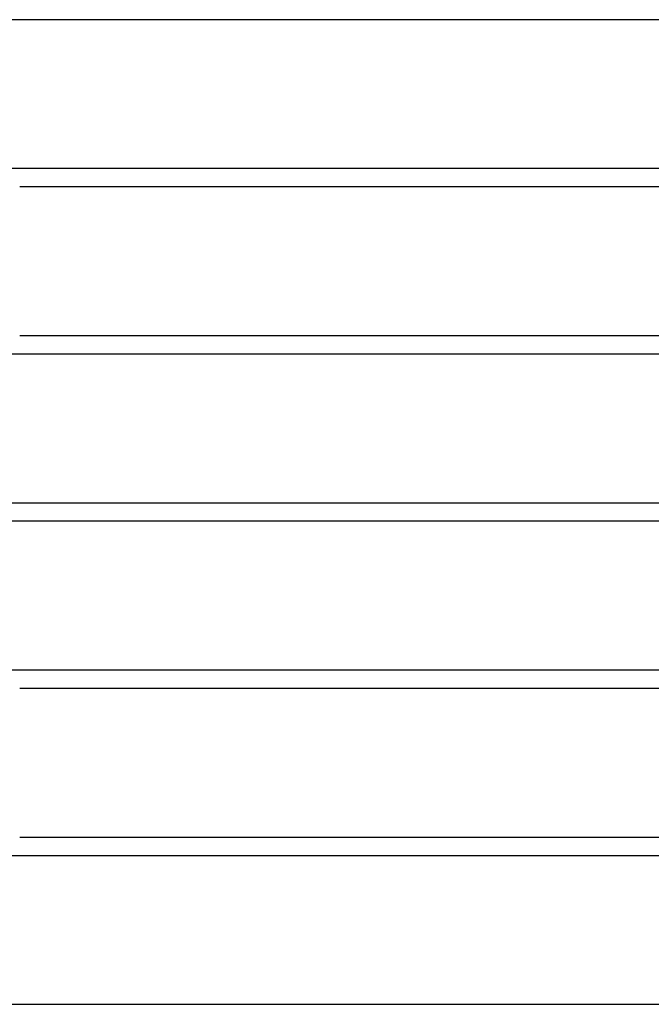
# Model space of a CAD drawing. Header units: millimetres. Extents: x -31695 to -19845, y -5614 to 7253.
# Tile 195 of 256: x -29446 to -29429, y 4982 to 5009. Entities that reach past the tile are written whole.
import ezdxf

# ---------------------------------------------------------------- set-up
doc = ezdxf.new("R2010")
doc.units = ezdxf.units.MM
doc.layers.add('2d', color=7, linetype='Continuous', true_color=0x000000)

msp = doc.modelspace()

# ---------------------------------------------------------------- linework, layer by layer
at = {"layer": '2d', "linetype": 'Continuous', "lineweight": -3}
for points in [[(-29446.065, 5008.995), (-29448.964, 5008.995), (-29451.014, 5008.995), (-29453.065, 5008.995), (-29453.065, 5008.995)], [(-29453.065, 5004.995), (-29453.065, 5004.995), (-29451.014, 5004.995), (-29448.964, 5004.995), (-29446.065, 5004.995)], [(-29446.065, 4999.995), (-29448.964, 4999.995), (-29451.014, 4999.995), (-29453.065, 4999.995), (-29453.065, 4999.995)], [(-29453.065, 4995.995), (-29453.065, 4995.995), (-29451.014, 4995.995), (-29448.964, 4995.995), (-29446.065, 4995.995)], [(-29446.065, 4995.495), (-29448.964, 4995.495), (-29451.014, 4995.495), (-29453.065, 4995.495), (-29453.065, 4995.495)], [(-29453.065, 4991.495), (-29453.065, 4991.495), (-29451.014, 4991.495), (-29448.964, 4991.495), (-29446.065, 4991.495)], [(-29446.065, 4986.495), (-29448.964, 4986.495), (-29451.014, 4986.495), (-29453.065, 4986.495), (-29453.065, 4986.495)], [(-29453.065, 4982.495), (-29453.065, 4982.495), (-29451.014, 4982.495), (-29448.964, 4982.495), (-29446.065, 4982.495)]]:
    msp.add_rational_spline(points, [1, 0.853553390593, 0.853553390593, 0.853553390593, 1], degree=2, knots=[0, 0, 0, 5.79899, 5.79899, 11.59798, 11.59798, 11.59798], dxfattribs=at)
for points in [[(-29428.526, 5008.995), (-29437.295, 5008.995), (-29446.065, 5008.995)], [(-29446.065, 5004.995), (-29437.295, 5004.995), (-29428.526, 5004.995)], [(-29428.526, 5004.495), (-29437.295, 5004.495), (-29446.065, 5004.495)], [(-29446.065, 5000.495), (-29437.295, 5000.495), (-29428.526, 5000.495)], [(-29428.526, 4999.995), (-29437.295, 4999.995), (-29446.065, 4999.995)], [(-29446.065, 4995.995), (-29437.295, 4995.995), (-29428.526, 4995.995)], [(-29417.371, 4995.495), (-29431.718, 4995.495), (-29446.065, 4995.495)], [(-29446.065, 4991.495), (-29437.295, 4991.495), (-29428.526, 4991.495)], [(-29428.526, 4990.995), (-29437.295, 4990.995), (-29446.065, 4990.995)], [(-29446.065, 4986.995), (-29437.295, 4986.995), (-29428.526, 4986.995)], [(-29417.371, 4986.495), (-29431.718, 4986.495), (-29446.065, 4986.495)], [(-29446.065, 4982.495), (-29437.295, 4982.495), (-29428.526, 4982.495)]]:
    msp.add_open_spline(points, degree=2, dxfattribs=at)

doc.saveas('drawing.dxf')
